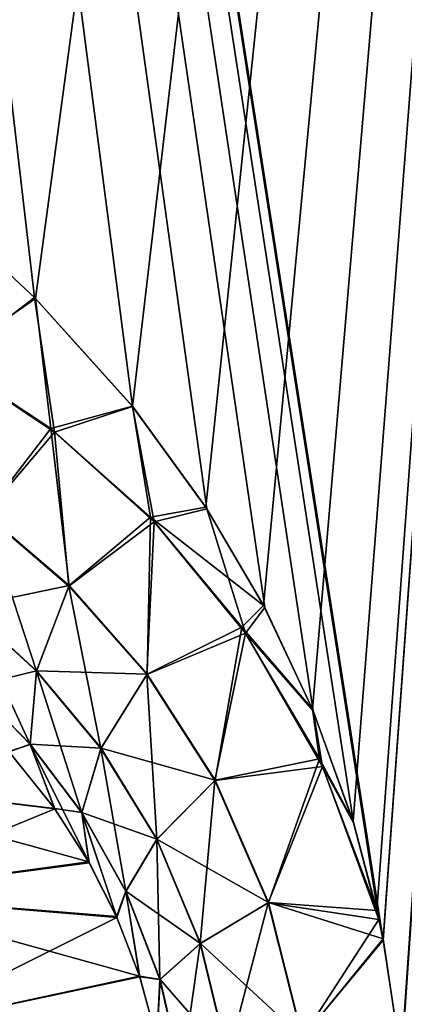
# Model space of a CAD drawing. Header units: millimetres. Extents: x -272 to -228, y -64 to 39.
# Tile 92 of 245: x -261.325 to -261.023, y -4.369 to -3.595. Entities that reach past the tile are written whole.
import ezdxf

# ---------------------------------------------------------------- set-up
doc = ezdxf.new("R2010")
doc.units = ezdxf.units.MM
doc.header["$LTSCALE"] = 26.699852
for name, color, linetype in [('133', 7, 'CONTINUOUS'), ('134', 7, 'CONTINUOUS'), ('149', 7, 'CONTINUOUS'), ('150', 7, 'CONTINUOUS'), ('152', 7, 'CONTINUOUS'), ('186', 7, 'CONTINUOUS')]:
    doc.layers.add(name, color=color, linetype=linetype)

msp = doc.modelspace()

# ---------------------------------------------------------------- linework, layer by layer
at = {"layer": '133', "color": 31, "linetype": 'Continuous', "true_color": 0xffba99}
for points in [[(-261.04259, -4.30243, 13.65524), (-261.03915, -4.31875, 13.65765), (-261.89557, 1.18245, 13.04881), (-261.04259, -4.30243, 13.65524)], [(-261.89557, 1.18245, 13.04881), (-261.03915, -4.31875, 13.65765), (-260.64083, 1.18245, 14.09074), (-261.89557, 1.18245, 13.04881)], [(-261.06255, -4.22642, 13.64078), (-261.04259, -4.30243, 13.65524), (-261.89557, 1.18245, 13.04881), (-261.06255, -4.22642, 13.64078)], [(-261.09423, -4.13847, 13.61701), (-261.06255, -4.22642, 13.64078), (-261.89557, 1.18245, 13.04881), (-261.09423, -4.13847, 13.61701)], [(-261.1325, -4.05709, 13.58757), (-261.09423, -4.13847, 13.61701), (-261.89557, 1.18245, 13.04881), (-261.1325, -4.05709, 13.58757)], [(-261.17809, -3.9795, 13.55185), (-261.1325, -4.05709, 13.58757), (-261.89557, 1.18245, 13.04881), (-261.17809, -3.9795, 13.55185)], [(-261.23641, -3.89905, 13.50536), (-261.17809, -3.9795, 13.55185), (-261.89557, 1.18245, 13.04881), (-261.23641, -3.89905, 13.50536)], [(-261.31365, -3.81328, 13.44267), (-261.23641, -3.89905, 13.50536), (-261.89557, 1.18245, 13.04881), (-261.31365, -3.81328, 13.44267)], [(-261.36101, -3.76934, 13.40368), (-261.31365, -3.81328, 13.44267), (-261.89557, 1.18245, 13.04881), (-261.36101, -3.76934, 13.40368)], [(-261.03915, -4.31875, 13.65765), (-261.02495, -4.41351, 13.66699), (-260.64083, 1.18245, 14.09074), (-261.03915, -4.31875, 13.65765)], [(-261.02495, -4.41351, 13.66699), (-261.02028, -4.50872, 13.66862), (-260.64083, 1.18245, 14.09074), (-261.02495, -4.41351, 13.66699)]]:
    msp.add_3dface(points, dxfattribs=at)
at = {"layer": '134', "color": 31, "linetype": 'Continuous', "true_color": 0xffba99}
for points in [[(-261.69392, -3.57375, -13.11882), (-260.64083, 1.18245, -14.09074), (-261.6133, -3.60679, -13.18947), (-261.69392, -3.57375, -13.11882)], [(-261.6133, -3.60679, -13.18947), (-260.64083, 1.18245, -14.09074), (-261.53942, -3.6441, -13.25329), (-261.6133, -3.60679, -13.18947)], [(-261.53942, -3.6441, -13.25329), (-260.64083, 1.18245, -14.09074), (-261.47255, -3.6846, -13.31029), (-261.53942, -3.6441, -13.25329)], [(-261.47255, -3.6846, -13.31029), (-260.64083, 1.18245, -14.09074), (-261.41268, -3.72718, -13.36068), (-261.47255, -3.6846, -13.31029)], [(-261.41268, -3.72718, -13.36068), (-260.64083, 1.18245, -14.09074), (-261.38219, -3.7513, -13.38611), (-261.41268, -3.72718, -13.36068)], [(-261.38219, -3.7513, -13.38611), (-260.64083, 1.18245, -14.09074), (-261.35954, -3.77062, -13.40489), (-261.38219, -3.7513, -13.38611)], [(-261.35954, -3.77062, -13.40489), (-260.64083, 1.18245, -14.09074), (-261.31278, -3.81414, -13.44339), (-261.35954, -3.77062, -13.40489)], [(-261.31278, -3.81414, -13.44339), (-260.64083, 1.18245, -14.09074), (-261.2366, -3.89881, -13.50521), (-261.31278, -3.81414, -13.44339)], [(-261.2366, -3.89881, -13.50521), (-260.64083, 1.18245, -14.09074), (-261.17889, -3.97828, -13.55122), (-261.2366, -3.89881, -13.50521)], [(-261.17889, -3.97828, -13.55122), (-260.64083, 1.18245, -14.09074), (-261.13335, -4.05548, -13.58691), (-261.17889, -3.97828, -13.55122)], [(-261.13335, -4.05548, -13.58691), (-260.64083, 1.18245, -14.09074), (-261.09479, -4.13712, -13.61658), (-261.13335, -4.05548, -13.58691)], [(-261.09479, -4.13712, -13.61658), (-260.64083, 1.18245, -14.09074), (-261.06289, -4.22528, -13.64053), (-261.09479, -4.13712, -13.61658)], [(-261.06289, -4.22528, -13.64053), (-260.64083, 1.18245, -14.09074), (-261.04416, -4.29538, -13.65412), (-261.06289, -4.22528, -13.64053)], [(-261.04416, -4.29538, -13.65412), (-260.64083, 1.18245, -14.09074), (-261.03935, -4.3178, -13.65751), (-261.04416, -4.29538, -13.65412)], [(-261.03935, -4.3178, -13.65751), (-260.64083, 1.18245, -14.09074), (-261.02502, -4.41288, -13.66695), (-261.03935, -4.3178, -13.65751)], [(-261.02502, -4.41288, -13.66695), (-260.64083, 1.18245, -14.09074), (-261.02028, -4.50873, -13.66862), (-261.02502, -4.41288, -13.66695)]]:
    msp.add_3dface(points, dxfattribs=at)
at = {"layer": '149', "color": 31, "linetype": 'Continuous', "true_color": 0xffba99}
for points in [[(-261.29785, -4.2152, -13.152), (-261.5214, -4.18825, -1.49318), (-261.33362, -4.17064, -13.09466), (-261.29785, -4.2152, -13.152)], [(-261.46184, -4.28306, -1.49214), (-261.5214, -4.18825, -1.49318), (-261.27095, -4.25725, -13.19431), (-261.46184, -4.28306, -1.49214)], [(-261.27095, -4.25725, -13.19431), (-261.5214, -4.18825, -1.49318), (-261.29785, -4.2152, -13.152), (-261.27095, -4.25725, -13.19431)], [(-261.24913, -4.30021, -13.228), (-261.46184, -4.28306, -1.49214), (-261.27095, -4.25725, -13.19431), (-261.24913, -4.30021, -13.228)], [(-261.42487, -4.38874, -1.49149), (-261.46184, -4.28306, -1.49214), (-261.23098, -4.34701, -13.25535), (-261.42487, -4.38874, -1.49149)], [(-261.23098, -4.34701, -13.25535), (-261.46184, -4.28306, -1.49214), (-261.24913, -4.30021, -13.228), (-261.23098, -4.34701, -13.25535)], [(-261.21744, -4.39672, -13.27501), (-261.42487, -4.38874, -1.49149), (-261.23098, -4.34701, -13.25535), (-261.21744, -4.39672, -13.27501)]]:
    msp.add_3dface(points, dxfattribs=at)
at = {"layer": '150', "color": 31, "linetype": 'Continuous', "true_color": 0xffba99}
for points in [[(-261.33382, -4.17042, 13.09434), (-261.5214, -4.18825, 1.49318), (-261.29757, -4.21559, 13.15244), (-261.33382, -4.17042, 13.09434)], [(-261.5214, -4.18825, 1.49318), (-261.46184, -4.28306, 1.49214), (-261.29757, -4.21559, 13.15244), (-261.5214, -4.18825, 1.49318)], [(-261.29757, -4.21559, 13.15244), (-261.46184, -4.28306, 1.49214), (-261.27051, -4.25803, 13.195), (-261.29757, -4.21559, 13.15244)], [(-261.27051, -4.25803, 13.195), (-261.46184, -4.28306, 1.49214), (-261.2488, -4.30094, 13.2285), (-261.27051, -4.25803, 13.195)], [(-261.46184, -4.28306, 1.49214), (-261.42487, -4.38874, 1.49149), (-261.2488, -4.30094, 13.2285), (-261.46184, -4.28306, 1.49214)], [(-261.2488, -4.30094, 13.2285), (-261.42487, -4.38874, 1.49149), (-261.23078, -4.3476, 13.25563), (-261.2488, -4.30094, 13.2285)], [(-261.23078, -4.3476, 13.25563), (-261.42487, -4.38874, 1.49149), (-261.21733, -4.39721, 13.27516), (-261.23078, -4.3476, 13.25563)]]:
    msp.add_3dface(points, dxfattribs=at)
at = {"layer": '152', "color": 31, "linetype": 'Continuous', "true_color": 0xffba99}
for points in [[(-261.31365, -3.81328, 13.44267), (-261.36101, -3.76934, 13.40368), (-261.37993, -3.86442, 13.37284), (-261.31365, -3.81328, 13.44267)], [(-261.29797, -3.91917, 13.44661), (-261.31365, -3.81328, 13.44267), (-261.37993, -3.86442, 13.37284), (-261.29797, -3.91917, 13.44661)], [(-261.23641, -3.89905, 13.50536), (-261.31365, -3.81328, 13.44267), (-261.29797, -3.91917, 13.44661), (-261.23641, -3.89905, 13.50536)], [(-261.29797, -3.91917, 13.44661), (-261.37993, -3.86442, 13.37284), (-261.35267, -3.98387, 13.35935), (-261.29797, -3.91917, 13.44661)], [(-261.21945, -3.98974, 13.5143), (-261.23641, -3.89905, 13.50536), (-261.29797, -3.91917, 13.44661), (-261.21945, -3.98974, 13.5143)], [(-261.17809, -3.9795, 13.55185), (-261.23641, -3.89905, 13.50536), (-261.21945, -3.98974, 13.5143), (-261.17809, -3.9795, 13.55185)], [(-261.28657, -4.04026, 13.42476), (-261.29797, -3.91917, 13.44661), (-261.35267, -3.98387, 13.35935), (-261.28657, -4.04026, 13.42476)], [(-261.21945, -3.98974, 13.5143), (-261.29797, -3.91917, 13.44661), (-261.28657, -4.04026, 13.42476), (-261.21945, -3.98974, 13.5143)], [(-261.14769, -4.07737, 13.57364), (-261.17809, -3.9795, 13.55185), (-261.21945, -3.98974, 13.5143), (-261.14769, -4.07737, 13.57364)], [(-261.1325, -4.05709, 13.58757), (-261.17809, -3.9795, 13.55185), (-261.14769, -4.07737, 13.57364), (-261.1325, -4.05709, 13.58757)], [(-261.35267, -3.98387, 13.35935), (-261.36699, -4.05706, 13.27736), (-261.31204, -4.10719, 13.34017), (-261.35267, -3.98387, 13.35935)], [(-261.28657, -4.04026, 13.42476), (-261.35267, -3.98387, 13.35935), (-261.31204, -4.10719, 13.34017), (-261.28657, -4.04026, 13.42476)], [(-261.22521, -4.10994, 13.48296), (-261.21945, -3.98974, 13.5143), (-261.28657, -4.04026, 13.42476), (-261.22521, -4.10994, 13.48296)], [(-261.14769, -4.07737, 13.57364), (-261.21945, -3.98974, 13.5143), (-261.22521, -4.10994, 13.48296), (-261.14769, -4.07737, 13.57364)], [(-261.28657, -4.04026, 13.42476), (-261.31204, -4.10719, 13.34017), (-261.26139, -4.16798, 13.39575), (-261.28657, -4.04026, 13.42476)], [(-261.22521, -4.10994, 13.48296), (-261.28657, -4.04026, 13.42476), (-261.26139, -4.16798, 13.39575), (-261.22521, -4.10994, 13.48296)], [(-261.36147, -4.11933, 13.18583), (-261.31695, -4.16497, 13.24572), (-261.36699, -4.05706, 13.27736), (-261.36147, -4.11933, 13.18583)], [(-261.36699, -4.05706, 13.27736), (-261.31695, -4.16497, 13.24572), (-261.31204, -4.10719, 13.34017), (-261.36699, -4.05706, 13.27736)], [(-261.09423, -4.13847, 13.61701), (-261.1325, -4.05709, 13.58757), (-261.14769, -4.07737, 13.57364), (-261.09423, -4.13847, 13.61701)], [(-261.1717, -4.19329, 13.53164), (-261.14769, -4.07737, 13.57364), (-261.22521, -4.10994, 13.48296), (-261.1717, -4.19329, 13.53164)], [(-261.08701, -4.1822, 13.62174), (-261.14769, -4.07737, 13.57364), (-261.1717, -4.19329, 13.53164), (-261.08701, -4.1822, 13.62174)], [(-261.08701, -4.1822, 13.62174), (-261.09423, -4.13847, 13.61701), (-261.14769, -4.07737, 13.57364), (-261.08701, -4.1822, 13.62174)], [(-261.31695, -4.16497, 13.24572), (-261.27645, -4.21869, 13.29835), (-261.31204, -4.10719, 13.34017), (-261.31695, -4.16497, 13.24572)], [(-261.31204, -4.10719, 13.34017), (-261.27645, -4.21869, 13.29835), (-261.26139, -4.16798, 13.39575), (-261.31204, -4.10719, 13.34017)], [(-261.22521, -4.10994, 13.48296), (-261.26139, -4.16798, 13.39575), (-261.21749, -4.23966, 13.44198), (-261.22521, -4.10994, 13.48296)], [(-261.1717, -4.19329, 13.53164), (-261.22521, -4.10994, 13.48296), (-261.21749, -4.23966, 13.44198), (-261.1717, -4.19329, 13.53164)], [(-261.36147, -4.11933, 13.18583), (-261.33382, -4.17042, 13.09434), (-261.31695, -4.16497, 13.24572), (-261.36147, -4.11933, 13.18583)], [(-261.06255, -4.22642, 13.64078), (-261.09423, -4.13847, 13.61701), (-261.08701, -4.1822, 13.62174), (-261.06255, -4.22642, 13.64078)], [(-261.33382, -4.17042, 13.09434), (-261.29757, -4.21559, 13.15244), (-261.31695, -4.16497, 13.24572), (-261.33382, -4.17042, 13.09434)], [(-261.29757, -4.21559, 13.15244), (-261.27051, -4.25803, 13.195), (-261.31695, -4.16497, 13.24572), (-261.29757, -4.21559, 13.15244)], [(-261.31695, -4.16497, 13.24572), (-261.27051, -4.25803, 13.195), (-261.27645, -4.21869, 13.29835), (-261.31695, -4.16497, 13.24572)], [(-261.27645, -4.21869, 13.29835), (-261.24175, -4.2805, 13.34184), (-261.26139, -4.16798, 13.39575), (-261.27645, -4.21869, 13.29835)], [(-261.26139, -4.16798, 13.39575), (-261.24175, -4.2805, 13.34184), (-261.21749, -4.23966, 13.44198), (-261.26139, -4.16798, 13.39575)], [(-261.12973, -4.28945, 13.56812), (-261.08701, -4.1822, 13.62174), (-261.1717, -4.19329, 13.53164), (-261.12973, -4.28945, 13.56812)], [(-261.04259, -4.30243, 13.65524), (-261.08701, -4.1822, 13.62174), (-261.12973, -4.28945, 13.56812), (-261.04259, -4.30243, 13.65524)], [(-261.04259, -4.30243, 13.65524), (-261.06255, -4.22642, 13.64078), (-261.08701, -4.1822, 13.62174), (-261.04259, -4.30243, 13.65524)], [(-261.1717, -4.19329, 13.53164), (-261.21749, -4.23966, 13.44198), (-261.18321, -4.32144, 13.47646), (-261.1717, -4.19329, 13.53164)], [(-261.12973, -4.28945, 13.56812), (-261.1717, -4.19329, 13.53164), (-261.18321, -4.32144, 13.47646), (-261.12973, -4.28945, 13.56812)], [(-261.27051, -4.25803, 13.195), (-261.2488, -4.30094, 13.2285), (-261.27645, -4.21869, 13.29835), (-261.27051, -4.25803, 13.195)], [(-261.27645, -4.21869, 13.29835), (-261.2488, -4.30094, 13.2285), (-261.24175, -4.2805, 13.34184), (-261.27645, -4.21869, 13.29835)], [(-261.24175, -4.2805, 13.34184), (-261.2149, -4.34971, 13.37408), (-261.21749, -4.23966, 13.44198), (-261.24175, -4.2805, 13.34184)], [(-261.21749, -4.23966, 13.44198), (-261.2149, -4.34971, 13.37408), (-261.18321, -4.32144, 13.47646), (-261.21749, -4.23966, 13.44198)], [(-261.2488, -4.30094, 13.2285), (-261.23078, -4.3476, 13.25563), (-261.24175, -4.2805, 13.34184), (-261.2488, -4.30094, 13.2285)], [(-261.24175, -4.2805, 13.34184), (-261.23078, -4.3476, 13.25563), (-261.2149, -4.34971, 13.37408), (-261.24175, -4.2805, 13.34184)], [(-261.12973, -4.28945, 13.56812), (-261.18321, -4.32144, 13.47646), (-261.16147, -4.41111, 13.49686), (-261.12973, -4.28945, 13.56812)], [(-261.10305, -4.39562, 13.58978), (-261.12973, -4.28945, 13.56812), (-261.16147, -4.41111, 13.49686), (-261.10305, -4.39562, 13.58978)], [(-261.10305, -4.39562, 13.58978), (-261.04259, -4.30243, 13.65524), (-261.12973, -4.28945, 13.56812), (-261.10305, -4.39562, 13.58978)], [(-261.03915, -4.31875, 13.65765), (-261.04259, -4.30243, 13.65524), (-261.10305, -4.39562, 13.58978), (-261.03915, -4.31875, 13.65765)], [(-261.02495, -4.41351, 13.66699), (-261.03915, -4.31875, 13.65765), (-261.10305, -4.39562, 13.58978), (-261.02495, -4.41351, 13.66699)], [(-261.2149, -4.34971, 13.37408), (-261.19794, -4.42462, 13.39308), (-261.18321, -4.32144, 13.47646), (-261.2149, -4.34971, 13.37408)], [(-261.18321, -4.32144, 13.47646), (-261.19794, -4.42462, 13.39308), (-261.16147, -4.41111, 13.49686), (-261.18321, -4.32144, 13.47646)], [(-261.23078, -4.3476, 13.25563), (-261.21733, -4.39721, 13.27516), (-261.2149, -4.34971, 13.37408), (-261.23078, -4.3476, 13.25563)], [(-261.2149, -4.34971, 13.37408), (-261.21733, -4.39721, 13.27516), (-261.19794, -4.42462, 13.39308), (-261.2149, -4.34971, 13.37408)]]:
    msp.add_3dface(points, dxfattribs=at)
at = {"layer": '186', "color": 31, "linetype": 'Continuous', "true_color": 0xffba99}
for points in [[(-261.35954, -3.77062, -13.40489), (-261.31278, -3.81414, -13.44339), (-261.38256, -3.86239, -13.37056), (-261.35954, -3.77062, -13.40489)], [(-261.31278, -3.81414, -13.44339), (-261.30081, -3.9164, -13.44421), (-261.38256, -3.86239, -13.37056), (-261.31278, -3.81414, -13.44339)], [(-261.31278, -3.81414, -13.44339), (-261.2366, -3.89881, -13.50521), (-261.30081, -3.9164, -13.44421), (-261.31278, -3.81414, -13.44339)], [(-261.38256, -3.86239, -13.37056), (-261.30081, -3.9164, -13.44421), (-261.35255, -3.98349, -13.35973), (-261.38256, -3.86239, -13.37056)], [(-261.2366, -3.89881, -13.50521), (-261.22238, -3.98606, -13.51191), (-261.30081, -3.9164, -13.44421), (-261.2366, -3.89881, -13.50521)], [(-261.2366, -3.89881, -13.50521), (-261.17889, -3.97828, -13.55122), (-261.22238, -3.98606, -13.51191), (-261.2366, -3.89881, -13.50521)], [(-261.35255, -3.98349, -13.35973), (-261.30081, -3.9164, -13.44421), (-261.28639, -4.03991, -13.42515), (-261.35255, -3.98349, -13.35973)], [(-261.30081, -3.9164, -13.44421), (-261.22238, -3.98606, -13.51191), (-261.28639, -4.03991, -13.42515), (-261.30081, -3.9164, -13.44421)], [(-261.17889, -3.97828, -13.55122), (-261.13335, -4.05548, -13.58691), (-261.22238, -3.98606, -13.51191), (-261.17889, -3.97828, -13.55122)], [(-261.35255, -3.98349, -13.35973), (-261.28639, -4.03991, -13.42515), (-261.36697, -4.05672, -13.2778), (-261.35255, -3.98349, -13.35973)], [(-261.28639, -4.03991, -13.42515), (-261.22238, -3.98606, -13.51191), (-261.22498, -4.10963, -13.48336), (-261.28639, -4.03991, -13.42515)], [(-261.22238, -3.98606, -13.51191), (-261.15047, -4.07262, -13.57143), (-261.22498, -4.10963, -13.48336), (-261.22238, -3.98606, -13.51191)], [(-261.13335, -4.05548, -13.58691), (-261.15047, -4.07262, -13.57143), (-261.22238, -3.98606, -13.51191), (-261.13335, -4.05548, -13.58691)], [(-261.28639, -4.03991, -13.42515), (-261.31196, -4.10687, -13.34062), (-261.36697, -4.05672, -13.2778), (-261.28639, -4.03991, -13.42515)], [(-261.28639, -4.03991, -13.42515), (-261.22498, -4.10963, -13.48336), (-261.31196, -4.10687, -13.34062), (-261.28639, -4.03991, -13.42515)], [(-261.31196, -4.10687, -13.34062), (-261.36155, -4.11905, -13.18631), (-261.36697, -4.05672, -13.2778), (-261.31196, -4.10687, -13.34062)], [(-261.13335, -4.05548, -13.58691), (-261.09479, -4.13712, -13.61658), (-261.15047, -4.07262, -13.57143), (-261.13335, -4.05548, -13.58691)], [(-261.22498, -4.10963, -13.48336), (-261.15047, -4.07262, -13.57143), (-261.17142, -4.19305, -13.53205), (-261.22498, -4.10963, -13.48336)], [(-261.15047, -4.07262, -13.57143), (-261.08935, -4.17627, -13.61995), (-261.17142, -4.19305, -13.53205), (-261.15047, -4.07262, -13.57143)], [(-261.09479, -4.13712, -13.61658), (-261.08935, -4.17627, -13.61995), (-261.15047, -4.07262, -13.57143), (-261.09479, -4.13712, -13.61658)], [(-261.31698, -4.16471, -13.24621), (-261.36155, -4.11905, -13.18631), (-261.31196, -4.10687, -13.34062), (-261.31698, -4.16471, -13.24621)], [(-261.26126, -4.16771, -13.39621), (-261.31698, -4.16471, -13.24621), (-261.31196, -4.10687, -13.34062), (-261.26126, -4.16771, -13.39621)], [(-261.22498, -4.10963, -13.48336), (-261.26126, -4.16771, -13.39621), (-261.31196, -4.10687, -13.34062), (-261.22498, -4.10963, -13.48336)], [(-261.22498, -4.10963, -13.48336), (-261.17142, -4.19305, -13.53205), (-261.26126, -4.16771, -13.39621), (-261.22498, -4.10963, -13.48336)], [(-261.31698, -4.16471, -13.24621), (-261.33362, -4.17064, -13.09466), (-261.36155, -4.11905, -13.18631), (-261.31698, -4.16471, -13.24621)], [(-261.09479, -4.13712, -13.61658), (-261.06289, -4.22528, -13.64053), (-261.08935, -4.17627, -13.61995), (-261.09479, -4.13712, -13.61658)], [(-261.29785, -4.2152, -13.152), (-261.33362, -4.17064, -13.09466), (-261.31698, -4.16471, -13.24621), (-261.29785, -4.2152, -13.152)], [(-261.27643, -4.21846, -13.29885), (-261.29785, -4.2152, -13.152), (-261.31698, -4.16471, -13.24621), (-261.27643, -4.21846, -13.29885)], [(-261.27643, -4.21846, -13.29885), (-261.31698, -4.16471, -13.24621), (-261.26126, -4.16771, -13.39621), (-261.27643, -4.21846, -13.29885)], [(-261.21731, -4.23944, -13.44246), (-261.27643, -4.21846, -13.29885), (-261.26126, -4.16771, -13.39621), (-261.21731, -4.23944, -13.44246)], [(-261.17142, -4.19305, -13.53205), (-261.21731, -4.23944, -13.44246), (-261.26126, -4.16771, -13.39621), (-261.17142, -4.19305, -13.53205)], [(-261.17142, -4.19305, -13.53205), (-261.08935, -4.17627, -13.61995), (-261.12941, -4.28928, -13.56854), (-261.17142, -4.19305, -13.53205)], [(-261.08935, -4.17627, -13.61995), (-261.04416, -4.29538, -13.65412), (-261.12941, -4.28928, -13.56854), (-261.08935, -4.17627, -13.61995)], [(-261.06289, -4.22528, -13.64053), (-261.04416, -4.29538, -13.65412), (-261.08935, -4.17627, -13.61995), (-261.06289, -4.22528, -13.64053)], [(-261.17142, -4.19305, -13.53205), (-261.12941, -4.28928, -13.56854), (-261.21731, -4.23944, -13.44246), (-261.17142, -4.19305, -13.53205)], [(-261.27095, -4.25725, -13.19431), (-261.29785, -4.2152, -13.152), (-261.27643, -4.21846, -13.29885), (-261.27095, -4.25725, -13.19431)], [(-261.24913, -4.30021, -13.228), (-261.27095, -4.25725, -13.19431), (-261.27643, -4.21846, -13.29885), (-261.24913, -4.30021, -13.228)], [(-261.24168, -4.28031, -13.34236), (-261.24913, -4.30021, -13.228), (-261.27643, -4.21846, -13.29885), (-261.24168, -4.28031, -13.34236)], [(-261.24168, -4.28031, -13.34236), (-261.27643, -4.21846, -13.29885), (-261.21731, -4.23944, -13.44246), (-261.24168, -4.28031, -13.34236)], [(-261.18299, -4.32129, -13.47695), (-261.24168, -4.28031, -13.34236), (-261.21731, -4.23944, -13.44246), (-261.18299, -4.32129, -13.47695)], [(-261.12941, -4.28928, -13.56854), (-261.18299, -4.32129, -13.47695), (-261.21731, -4.23944, -13.44246), (-261.12941, -4.28928, -13.56854)], [(-261.23098, -4.34701, -13.25535), (-261.24913, -4.30021, -13.228), (-261.24168, -4.28031, -13.34236), (-261.23098, -4.34701, -13.25535)], [(-261.2148, -4.34958, -13.37461), (-261.23098, -4.34701, -13.25535), (-261.24168, -4.28031, -13.34236), (-261.2148, -4.34958, -13.37461)], [(-261.2148, -4.34958, -13.37461), (-261.24168, -4.28031, -13.34236), (-261.18299, -4.32129, -13.47695), (-261.2148, -4.34958, -13.37461)], [(-261.12941, -4.28928, -13.56854), (-261.10271, -4.39554, -13.5902), (-261.18299, -4.32129, -13.47695), (-261.12941, -4.28928, -13.56854)], [(-261.04416, -4.29538, -13.65412), (-261.03935, -4.3178, -13.65751), (-261.12941, -4.28928, -13.56854), (-261.04416, -4.29538, -13.65412)], [(-261.12941, -4.28928, -13.56854), (-261.03935, -4.3178, -13.65751), (-261.10271, -4.39554, -13.5902), (-261.12941, -4.28928, -13.56854)], [(-261.03935, -4.3178, -13.65751), (-261.02502, -4.41288, -13.66695), (-261.10271, -4.39554, -13.5902), (-261.03935, -4.3178, -13.65751)], [(-261.16123, -4.41103, -13.49736), (-261.2148, -4.34958, -13.37461), (-261.18299, -4.32129, -13.47695), (-261.16123, -4.41103, -13.49736)], [(-261.10271, -4.39554, -13.5902), (-261.16123, -4.41103, -13.49736), (-261.18299, -4.32129, -13.47695), (-261.10271, -4.39554, -13.5902)], [(-261.21744, -4.39672, -13.27501), (-261.23098, -4.34701, -13.25535), (-261.2148, -4.34958, -13.37461), (-261.21744, -4.39672, -13.27501)], [(-261.19782, -4.42456, -13.39361), (-261.21744, -4.39672, -13.27501), (-261.2148, -4.34958, -13.37461), (-261.19782, -4.42456, -13.39361)], [(-261.19782, -4.42456, -13.39361), (-261.2148, -4.34958, -13.37461), (-261.16123, -4.41103, -13.49736), (-261.19782, -4.42456, -13.39361)]]:
    msp.add_3dface(points, dxfattribs=at)

doc.saveas('drawing.dxf')
